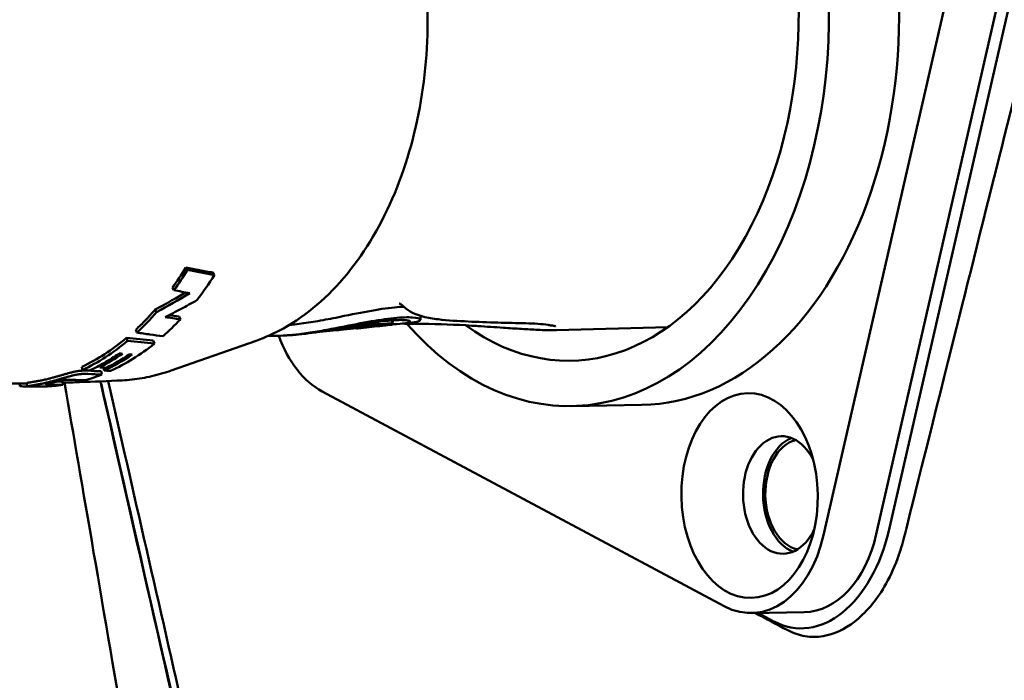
# Model space of a CAD drawing. Header units: millimetres. Extents: x 0 to 4686, y -120 to 1682.
# Tile 68 of 256: x 410 to 439, y 1076 to 1096. Entities that reach past the tile are written whole.
import ezdxf

# ---------------------------------------------------------------- set-up
doc = ezdxf.new("R2010")
doc.units = ezdxf.units.MM
doc.header["$LTSCALE"] = 2
doc.layers.add('Sichtbar (ISO)', color=7, linetype='Continuous', lineweight=50)

msp = doc.modelspace()

# ---------------------------------------------------------------- linework, layer by layer
at = {"layer": 'Sichtbar (ISO)'}
for p, q in [((438.9156, 1103.1423), (433.7517, 1080.5441)), ((440.4831, 1103.1685), (435.3192, 1080.5704)), ((440.7986, 1103.0012), (435.7156, 1080.7606)), ((415.5813, 1088.3595), (415.6298, 1088.2898)), ((414.3752, 1087.9088), (414.4201, 1087.8351)), ((414.5719, 1087.0481), (414.6111, 1086.9663)), ((421.7612, 1087.0702), (421.7526, 1086.9546)), ((419.8634, 1086.7076), (418.5664, 1086.571)), ((419.2789, 1086.6488), (419.275, 1086.6881)), ((419.8645, 1086.6975), (419.862, 1086.7222)), ((420.1534, 1086.7274), (419.9004, 1086.7007)), ((420.8365, 1086.7995), (420.5857, 1086.773)), ((420.9145, 1086.9376), (420.9069, 1086.8349)), ((420.9297, 1086.9388), (420.9204, 1086.8132)), ((421.4694, 1086.8663), (421.2318, 1086.8412)), ((429.1153, 1086.735), (425.8021, 1086.6457)), ((413.0098, 1086.4163), (413.0422, 1086.3289)), ((413.2841, 1086.6589), (413.319, 1086.5736)), ((413.8048, 1086.3337), (413.8369, 1086.2454)), ((416.8629, 1086.3319), (414.3398, 1085.4434)), ((411.6807, 1085.5546), (411.7008, 1085.4592)), ((412.2015, 1085.5928), (412.214, 1085.5388)), ((412.3237, 1085.5312), (412.3421, 1085.4449)), ((412.2544, 1085.4202), (412.2723, 1085.3235)), ((409.8321, 1085.0586), (409.8299, 1084.9794)), ((410.0507, 1084.9716), (410.0469, 1085.0715)), ((410.2613, 1084.9665), (410.2614, 1084.9638)), ((410.431, 1084.9678), (410.431, 1084.9672)), ((411.103, 1085.1144), (411.1102, 1085.0148)), ((430.7946, 1078.4265), (418.8299, 1084.8206)), ((428.3448, 1084.4198), (426.2548, 1084.3848)), ((431.6063, 1078.2225), (433.1738, 1078.2487)), ((432.254, 1077.9817), (431.7976, 1078.2257))]:
    msp.add_line(p, q, dxfattribs=at)
for centre, major_axis, ratio, start_param, end_param in [((426.0573, 1096.1832), (-0.1975, 11.7983), 0.6653497, 2.4737619, 6.8605428), ((428.1473, 1096.2181), (0.1975, -11.7983), 0.6653497, 0, 3.1415927), ((426.0573, 1096.1832), (0.1749, -10.4485), 0.6653497, 5.8185077, 9.7817507), ((409.4937, 1095.907), (-0.0887, 10.8505), 0.6606681, 3.8781991, 3.9566599), ((409.4942, 1095.9063), (0.0895, -10.9495), 0.6606681, 0.7366041, 0.8150749), ((410.3174, 1095.9196), (-0.1997, 10.9516), 0.6661061, 3.8284799, 3.9295489), ((411.3583, 1094.4929), (10.4667, 6.9737), 0.6033438, 4.557655, 4.6490244), ((408.4047, 1161.8003), (19.7995, -73.5366), 0.617286, 5.9936508, 6.0033095), ((409.4938, 1095.9074), (0.0745, -10.9509), 0.6616113, 0.5458951, 0.6438422), ((407.8067, 1165.0698), (18.6825, -77.6219), 0.6114279, 6.0330744, 6.0419743), ((407.5838, 1165.2946), (18.9696, -77.7331), 0.6120622, 6.0347824, 6.0406534), ((410.318, 1095.9202), (-0.2009, 10.9522), 0.6659077, 3.6582713, 3.7431616), ((418.4292, 1100.9175), (0.2266, -14.2934), 0.9770708, 0.0954572, 0.1370197), ((408.9565, 1173.0975), (13.9322, -86.471), 0.6356197, 6.1064767, 6.1205404), ((419.5829, 1088.1161), (0.0586, -3.4995), 0.6653497, 5.1885569, 5.9287853), ((425.7145, 1087.3442), (0.0058, -0.7), 0.7466307, 0.0000559, 0.0000917), ((409.4943, 1095.9059), (0.0621, -10.9491), 0.6627515, 0.3003963, 0.5022729), ((409.1592, 1172.8994), (13.6621, -86.3819), 0.6349519, 6.1078152, 6.1219149), ((409.8178, 1095.9121), (0.1165, -10.9526), 0.6640366, 0.319686, 0.4200241), ((410.1163, 1095.917), (0.1682, -10.9529), 0.6650139, 0.2873687, 0.4103029), ((410.0241, 1095.9157), (0.152, -10.9533), 0.6647437, 0.3129551, 0.4133045), ((412.3058, 1085.5891), (1.4496, -0.098), 0.0389259, 4.6516354, 4.7871818), ((410.3183, 1095.9192), (0.2036, -10.9511), 0.6655669, 0.1716915, 0.2433723), ((408.7136, 1177.537), (8.4984, -91.9923), 0.6322317, 6.191313, 6.1983688), ((408.8391, 1177.3645), (8.3279, -91.9238), 0.6313223, 6.1921802, 6.1992492), ((412.6803, 1086.5598), (6.3978, -0.315), 0.1766165, 4.6682003, 4.698151), ((410.1263, 1095.9168), (0.1686, -10.9526), 0.6653535, 6.2193761, 6.278577), ((409.0801, 1168.3168), (1.6279, -83.345), 0.5941558, 6.2728833, 6.2807768), ((410.3618, 1085.0608), (1.6202, 0.0338), 0.0586767, 4.649131, 4.7539063), ((410.3182, 1095.9201), (0.204, -10.9521), 0.6653976, 0.0091269, 0.0808647), ((408.6834, 1170.7306), (4.1777, -85.6796), 0.6030654, 6.2426063, 6.2493392), ((408.6817, 1170.9123), (4.1679, -85.7617), 0.6043275, 6.2463662, 6.2495237), ((408.3549, 1170.3098), (7.1476, -85.0687), 0.6033726, 6.2039341, 6.2106552), ((412.5293, 1095.9567), (0.181, -10.8108), 0.6653497, 0.0236332, 0.0236346), ((432.518, 1081.7383), (-0.0293, 1.7498), 0.6653497, 5.3466356, 10.3613276), ((433.1152, 1081.7483), (0.0293, -1.7498), 0.6653497, 3.4009611, 6.0238169), ((433.1151, 1081.7485), (-0.0276, 1.6498), 0.6653497, 0.1581012, 2.9839742), ((431.5477, 1081.722), (0.0586, -3.4995), 0.6653497, 5.9287853, 7.4995816), ((433.1968, 1082.1069), (-0.186, -4.3378), 0.6185346, 5.9942326, 7.5650289), ((433.1152, 1081.7483), (0.0586, -3.4995), 0.6653497, 0, 1.2163963)]:
    msp.add_ellipse(centre, major_axis=major_axis, ratio=ratio, start_param=start_param, end_param=end_param, dxfattribs=at)
msp.add_ellipse((431.5477, 1081.722), major_axis=(-0.0511, 3.0495), ratio=0.6653497, dxfattribs=at)
for points, knots in [([(416.5383, 1105.7211), (417.2381, 1105.5007), (417.9076, 1105.1211), (419.1514, 1104.0744), (419.7212, 1103.3956), (420.6944, 1101.8082), (421.0946, 1100.8956), (421.6808, 1098.9366), (421.8663, 1097.8904), (422.0054, 1095.7706), (421.9592, 1094.6974), (421.6391, 1092.6288), (421.3652, 1091.6339), (420.6122, 1089.8211), (420.1331, 1089.0035), (419.0127, 1087.6371), (418.3722, 1087.0859), (417.4125, 1086.5527), (417.1405, 1086.4296), (416.8629, 1086.3319)], [1.7836008, 1.7836008, 1.7836008, 1.7836008, 2.0902984, 2.0902984, 2.4103781, 2.4103781, 2.736362, 2.736362, 3.0628394, 3.0628394, 3.3889908, 3.3889908, 3.7152933, 3.7152933, 4.0417991, 4.0417991, 4.3655709, 4.3655709, 4.4885842, 4.4885842, 4.4885842, 4.4885842]), ([(441.8085, 1103.018), (440.9, 1099.4464), (439.8776, 1095.3848), (438.4803, 1089.8148), (437.9287, 1087.6112), (436.9949, 1083.8778), (436.2435, 1080.8664), (436.1492, 1080.4885)], [0.000012, 0.000012, 0.000012, 0.000012, 1.1380719, 1.1380719, 1.7456816, 1.7456816, 2.6616421, 2.6616421, 2.6616421, 2.6616421]), ([(415.5813, 1088.3595), (415.4465, 1088.3826), (415.3116, 1088.4066), (415.0418, 1088.4561), (414.9068, 1088.4817), (414.7717, 1088.5082)], [0.00000381, 0.00000381, 0.00000381, 0.00000381, 0.06180907, 0.06180907, 0.12360971, 0.12360971, 0.12360971, 0.12360971]), ([(414.7717, 1088.5082), (414.7798, 1088.4968), (414.7879, 1088.4854), (414.8041, 1088.4627), (414.8122, 1088.4514), (414.8203, 1088.44)], [0.0000066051, 0.0000066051, 0.0000066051, 0.0000066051, 0.0050066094, 0.0050066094, 0.0100065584, 0.0100065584, 0.0100065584, 0.0100065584]), ([(414.8203, 1088.44), (414.9554, 1088.4133), (415.0904, 1088.3874), (415.3602, 1088.3374), (415.495, 1088.3132), (415.6298, 1088.2898)], [0.00000103, 0.00000103, 0.00000103, 0.00000103, 0.06187341, 0.06187341, 0.12374583, 0.12374583, 0.12374583, 0.12374583]), ([(414.7647, 1087.7718), (414.6306, 1087.691), (414.4956, 1087.6117), (414.1951, 1087.4397), (414.0292, 1087.3477), (413.8622, 1087.2582)], [0.00995794, 0.00995794, 0.00995794, 0.00995794, 0.05693623, 0.05693623, 0.11386516, 0.11386516, 0.11386516, 0.11386516]), ([(415.0978, 1087.5359), (414.9438, 1087.4487), (414.7886, 1087.3633), (414.4763, 1087.1965), (414.3191, 1087.1151), (414.161, 1087.0357)], [0.00000125, 0.00000125, 0.00000125, 0.00000125, 0.05311516, 0.05311516, 0.10622634, 0.10622634, 0.10622634, 0.10622634]), ([(421.262, 1087.3448), (421.178, 1087.3413), (421.0849, 1087.3346), (420.7519, 1087.3008), (420.4827, 1087.2593), (419.9013, 1087.1533), (419.5774, 1087.0865), (419.2335, 1087.0175)], [0.93514951, 0.93514951, 0.93514951, 0.93514951, 0.97719676, 0.97719676, 1.07327032, 1.07327032, 1.16824026, 1.16824026, 1.16824026, 1.16824026]), ([(421.207, 1087.3904), (421.1692, 1087.4216), (421.1407, 1087.4349), (421.128, 1087.4403), (421.1266, 1087.4408), (421.1266, 1087.4408)], [0.000030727, 0.000030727, 0.000030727, 0.000030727, 0.03757039, 0.03757039, 0.04875358, 0.04875358, 0.04875358, 0.04875358]), ([(424.8909, 1086.8511), (424.3558, 1086.8628), (423.7634, 1086.8746), (422.8769, 1086.9174), (422.5786, 1086.9335), (422.1322, 1086.9874), (421.9821, 1087.0102), (421.7491, 1087.0722), (421.6683, 1087.0981), (421.4983, 1087.1732), (421.4074, 1087.2243), (421.3218, 1087.2953)], [0, 0, 0, 0, 0.32542216, 0.32542216, 0.4888396, 0.4888396, 0.5710983, 0.5710983, 0.61301932, 0.61301932, 0.6562335, 0.6562335, 0.6562335, 0.6562335]), ([(413.2841, 1086.6589), (413.3855, 1086.7535), (413.4837, 1086.85), (413.6724, 1087.0456), (413.7673, 1087.1494), (413.8622, 1087.2582)], [3.16164381, 3.16164381, 3.16164381, 3.16164381, 3.21365705, 3.21365705, 3.26566382, 3.26566382, 3.26566382, 3.26566382]), ([(413.8622, 1087.2582), (413.8689, 1087.2449), (413.8756, 1087.2316), (413.889, 1087.205), (413.8957, 1087.1918), (413.9025, 1087.1785)], [0.000004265, 0.000004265, 0.000004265, 0.000004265, 0.005004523, 0.005004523, 0.01000443, 0.01000443, 0.01000443, 0.01000443]), ([(419.2335, 1087.0175), (419.0312, 1086.9768), (418.8295, 1086.9387), (418.4405, 1086.8727), (418.2533, 1086.8446), (417.9979, 1086.8134), (417.9212, 1086.8051), (417.8473, 1086.7982)], [0.00000286, 0.00000286, 0.00000286, 0.00000286, 0.06191814, 0.06191814, 0.12193158, 0.12193158, 0.14887345, 0.14887345, 0.14887345, 0.14887345]), ([(421.4694, 1086.8664), (421.5247, 1086.8722), (421.5724, 1086.8793), (421.7187, 1086.9098), (421.7653, 1086.9393), (421.7342, 1086.9928), (421.6566, 1087.0159), (421.3871, 1087.0333), (421.2008, 1087.0277), (420.7421, 1086.9813), (420.4757, 1086.9411), (419.9009, 1086.8391), (419.5806, 1086.7751), (419.24, 1086.7087)], [0.71885583, 0.71885583, 0.71885583, 0.71885583, 0.75978424, 0.75978424, 0.86955834, 0.86955834, 0.97961196, 0.97961196, 1.0873433, 1.0873433, 1.19485842, 1.19485842, 1.30075864, 1.30075864, 1.30075864, 1.30075864]), ([(419.24, 1086.7087), (419.0514, 1086.672), (418.8632, 1086.6374), (418.4987, 1086.5767), (418.3222, 1086.5504), (417.8675, 1086.4937), (417.6258, 1086.4766), (417.3628, 1086.4747), (417.2965, 1086.4764), (417.2361, 1086.4801)], [0.000001, 0.000001, 0.000001, 0.000001, 0.05763014, 0.05763014, 0.11370459, 0.11370459, 0.21033281, 0.21033281, 0.24653946, 0.24653946, 0.24653946, 0.24653946]), ([(418.9427, 1086.6301), (419.1384, 1086.6633), (419.3367, 1086.6992), (419.7294, 1086.7695), (419.921, 1086.8035), (420.3583, 1086.8749), (420.591, 1086.9075), (420.9879, 1086.9461), (421.1473, 1086.9518), (421.3738, 1086.9414), (421.4365, 1086.9254), (421.4523, 1086.8875), (421.4058, 1086.8665), (421.2176, 1086.8368), (421.0871, 1086.8276), (420.9213, 1086.8255)], [0.00000162, 0.00000162, 0.00000162, 0.00000162, 0.06029298, 0.06029298, 0.12034196, 0.12034196, 0.20379198, 0.20379198, 0.28708886, 0.28708886, 0.37175566, 0.37175566, 0.45612043, 0.45612043, 0.53235339, 0.53235339, 0.53235339, 0.53235339]), ([(419.418, 1086.6624), (419.546, 1086.6798), (419.6718, 1086.6972), (419.9105, 1086.7287), (420.0225, 1086.7427), (420.2239, 1086.7653), (420.3126, 1086.7738), (420.4237, 1086.7822), (420.4569, 1086.7843), (420.5008, 1086.7865), (420.5145, 1086.7871), (420.5333, 1086.7877), (420.5391, 1086.7878), (420.5462, 1086.788), (420.5476, 1086.788), (420.5502, 1086.7881), (420.5532, 1086.7882), (420.5566, 1086.7882), (420.5572, 1086.7882), (420.5588, 1086.7882), (420.5592, 1086.7882), (420.5599, 1086.7883), (420.5601, 1086.7883), (420.5605, 1086.7883), (420.5606, 1086.7883), (420.5608, 1086.7883), (420.5609, 1086.7883), (420.5611, 1086.7883), (420.5611, 1086.7883), (420.5612, 1086.7883)], [0.000001, 0.000001, 0.000001, 0.000001, 0.03894735, 0.03894735, 0.07779256, 0.07779256, 0.11634059, 0.11634059, 0.13554998, 0.13554998, 0.1451355, 0.1451355, 0.15009408, 0.15009408, 0.15133003, 0.15133003, 0.15233203, 0.15233203, 0.15312098, 0.15312098, 0.15359895, 0.15359895, 0.15389342, 0.15389342, 0.15405046, 0.15405046, 0.15416118, 0.15416118, 0.15427774, 0.15427774, 0.15427774, 0.15427774]), ([(420.9033, 1086.8364), (420.8661, 1086.8406), (420.8022, 1086.8419), (420.6262, 1086.8345), (420.515, 1086.8258), (420.255, 1086.7981), (420.1077, 1086.7791), (419.7898, 1086.734), (419.6208, 1086.7081), (419.4484, 1086.6818)], [0.000001, 0.000001, 0.000001, 0.000001, 0.05230894, 0.05230894, 0.10463834, 0.10463834, 0.15706057, 0.15706057, 0.20962428, 0.20962428, 0.20962428, 0.20962428]), ([(419.9858, 1086.7102), (419.9809, 1086.7097), (419.976, 1086.7091), (419.9713, 1086.7086), (419.9644, 1086.7078), (419.958, 1086.7071), (419.9515, 1086.7063), (419.9489, 1086.706), (419.9463, 1086.7058), (419.9437, 1086.7055), (419.9394, 1086.705), (419.9351, 1086.7045), (419.931, 1086.7041), (419.9275, 1086.7037), (419.924, 1086.7033), (419.9207, 1086.7029), (419.9162, 1086.7024), (419.9119, 1086.702), (419.9078, 1086.7015), (419.9033, 1086.701), (419.8991, 1086.7006), (419.8952, 1086.7002), (419.893, 1086.7), (419.8909, 1086.6997), (419.8889, 1086.6995), (419.8842, 1086.6991), (419.8802, 1086.6987), (419.8768, 1086.6984), (419.872, 1086.6979), (419.8685, 1086.6976), (419.8665, 1086.6975), (419.8652, 1086.6974), (419.8645, 1086.6974), (419.8645, 1086.6975)], [0.00000003, 0.00000003, 0.00000003, 0.00000003, 0.01857076, 0.01857076, 0.01857076, 0.04545455, 0.04545455, 0.04545455, 0.05640649, 0.05640649, 0.05640649, 0.07494199, 0.07494199, 0.07494199, 0.09090909, 0.09090909, 0.09090909, 0.11240862, 0.11240862, 0.11240862, 0.13636364, 0.13636364, 0.13636364, 0.14996136, 0.14996136, 0.14996136, 0.18181818, 0.18181818, 0.18181818, 0.22727273, 0.22727273, 0.22727273, 0.25831356, 0.25831356, 0.25831356, 0.25831356]), ([(420.4797, 1086.7658), (420.4986, 1086.7667), (420.516, 1086.7676), (420.5698, 1086.7711), (420.5975, 1086.774), (420.6144, 1086.7768)], [-0.042289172, -0.042289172, -0.042289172, -0.042289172, -0.030017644, -0.030017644, -0.000001, -0.000001, -0.000001, -0.000001]), ([(420.9182, 1086.8124), (420.9199, 1086.8128), (420.9206, 1086.8132), (420.9199, 1086.8136), (420.9184, 1086.8137), (420.911, 1086.8135), (420.9024, 1086.8129), (420.879, 1086.8107), (420.8643, 1086.8092), (420.8306, 1086.8054), (420.8118, 1086.8031), (420.7726, 1086.7982), (420.7524, 1086.7956), (420.7135, 1086.7905), (420.6949, 1086.788), (420.6619, 1086.7835), (420.6478, 1086.7816), (420.6312, 1086.7793), (420.6264, 1086.7786), (420.6189, 1086.7775), (420.6161, 1086.7771), (420.6144, 1086.7768)], [0.000001, 0.000001, 0.000001, 0.000001, 0.003182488, 0.003182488, 0.00637883, 0.00637883, 0.012361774, 0.012361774, 0.018312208, 0.018312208, 0.024276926, 0.024276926, 0.030284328, 0.030284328, 0.036344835, 0.036344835, 0.042403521, 0.042403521, 0.045534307, 0.045534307, 0.048650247, 0.048650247, 0.048650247, 0.048650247]), ([(420.7859, 1086.8092), (420.8055, 1086.8121), (420.824, 1086.8152), (420.8573, 1086.8212), (420.8716, 1086.8241), (420.8952, 1086.8296), (420.9016, 1086.8317), (420.9086, 1086.835), (420.9069, 1086.836), (420.9033, 1086.8364)], [0.000000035, 0.000000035, 0.000000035, 0.000000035, 0.00606282, 0.00606282, 0.012225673, 0.012225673, 0.019248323, 0.019248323, 0.028833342, 0.028833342, 0.028833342, 0.028833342]), ([(420.8365, 1086.7995), (420.8462, 1086.8005), (420.8552, 1086.8016), (420.8636, 1086.8027), (420.8868, 1086.8057), (420.9051, 1086.809), (420.9182, 1086.8124)], [0.82991419, 0.82991419, 0.82991419, 0.82991419, 0.87502564, 0.87502564, 0.87502564, 1, 1, 1, 1]), ([(425.7204, 1086.6443), (425.5845, 1086.6431), (425.4231, 1086.6475), (425.0971, 1086.6622), (424.9321, 1086.6718), (424.5864, 1086.6934), (424.4026, 1086.7057), (423.9686, 1086.7345), (423.7181, 1086.751), (423.411, 1086.7709), (423.3491, 1086.7749), (423.2875, 1086.7789)], [0, 0, 0, 0, 0.05668117, 0.05668117, 0.10676926, 0.10676926, 0.16132784, 0.16132784, 0.23802809, 0.23802809, 0.25748667, 0.25748667, 0.25748667, 0.25748667]), ([(425.7775, 1086.7603), (425.7775, 1086.7603), (425.7775, 1086.7604), (425.7769, 1086.7605), (425.7684, 1086.7628), (425.7323, 1086.7709), (425.6957, 1086.778), (425.6227, 1086.7905), (425.5886, 1086.7958), (425.5523, 1086.8013)], [0.067262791, 0.067262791, 0.067262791, 0.067262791, 0.068044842, 0.068044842, 0.089476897, 0.089476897, 0.128118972, 0.128118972, 0.156153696, 0.156153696, 0.156153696, 0.156153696]), ([(411.6807, 1085.5546), (411.9179, 1085.668), (412.1464, 1085.7964), (412.5733, 1086.0731), (412.7922, 1086.2349), (413.0098, 1086.4163)], [3.10832121, 3.10832121, 3.10832121, 3.10832121, 3.2136575, 3.2136575, 3.31899378, 3.31899378, 3.31899378, 3.31899378]), ([(414.0955, 1086.4637), (413.9662, 1086.4805), (413.8368, 1086.498), (413.578, 1086.5347), (413.4486, 1086.5538), (413.319, 1086.5736)], [0.00000196, 0.00000196, 0.00000196, 0.00000196, 0.06198638, 0.06198638, 0.12397, 0.12397, 0.12397, 0.12397]), ([(418.0001, 1086.5061), (417.9778, 1086.5044), (417.9556, 1086.5027), (417.911, 1086.4994), (417.8887, 1086.4977), (417.8442, 1086.4946), (417.8219, 1086.4931), (417.7773, 1086.4901), (417.7549, 1086.4887), (417.7103, 1086.4859), (417.688, 1086.4845), (417.6657, 1086.4832)], [4.665745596, 4.665745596, 4.665745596, 4.665745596, 4.668428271, 4.668428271, 4.671110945, 4.671110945, 4.67379362, 4.67379362, 4.676476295, 4.676476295, 4.67915897, 4.67915897, 4.67915897, 4.67915897]), ([(418, 1086.5061), (418.0775, 1086.5122), (418.1529, 1086.5196), (418.5129, 1086.559), (418.7761, 1086.6019), (418.9427, 1086.6301)], [0.28165904, 0.28165904, 0.28165904, 0.28165904, 0.34230315, 0.34230315, 0.59151843, 0.59151843, 0.59151843, 0.59151843]), ([(419.4484, 1086.6818), (419.4398, 1086.6805), (419.4287, 1086.6788), (419.4047, 1086.6748), (419.3941, 1086.6731), (419.3645, 1086.6679), (419.3467, 1086.6647), (419.3165, 1086.6588), (419.3042, 1086.6562), (419.2865, 1086.652), (419.2811, 1086.6504), (419.2778, 1086.6484), (419.28, 1086.6479), (419.2917, 1086.6481), (419.3011, 1086.6488), (419.3262, 1086.6511), (419.3417, 1086.6528), (419.3683, 1086.6559), (419.3778, 1086.6571), (419.3976, 1086.6596), (419.4077, 1086.661), (419.418, 1086.6624)], [0.000001, 0.000001, 0.000001, 0.000001, 0.002625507, 0.002625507, 0.004782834, 0.004782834, 0.008821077, 0.008821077, 0.012746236, 0.012746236, 0.016595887, 0.016595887, 0.020440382, 0.020440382, 0.024298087, 0.024298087, 0.028197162, 0.028197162, 0.030223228, 0.030223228, 0.032247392, 0.032247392, 0.032247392, 0.032247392]), ([(412.5336, 1085.4344), (412.7592, 1085.5372), (412.9813, 1085.6565), (413.4165, 1085.9273), (413.6294, 1086.0787), (413.8369, 1086.2454)], [0.000001, 0.000001, 0.000001, 0.000001, 0.10671312, 0.10671312, 0.21342521, 0.21342521, 0.21342521, 0.21342521]), ([(411.9071, 1085.4451), (412.0574, 1085.5151), (412.2061, 1085.5926), (412.4999, 1085.7619), (412.6449, 1085.8537), (412.7878, 1085.9526)], [0.000001, 0.000001, 0.000001, 0.000001, 0.0712682, 0.0712682, 0.14253355, 0.14253355, 0.14253355, 0.14253355]), ([(412.8899, 1085.9431), (412.8729, 1085.9447), (412.8559, 1085.9462), (412.8218, 1085.9494), (412.8048, 1085.951), (412.7878, 1085.9526)], [-0.015941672, -0.015941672, -0.015941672, -0.015941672, -0.007972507, -0.007972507, -0.000003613, -0.000003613, -0.000003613, -0.000003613]), ([(413.176, 1085.9177), (413.1613, 1085.919), (413.1466, 1085.9202), (413.1171, 1085.9227), (413.1024, 1085.924), (413.0877, 1085.9253)], [-0.013795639, -0.013795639, -0.013795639, -0.013795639, -0.006899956, -0.006899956, -0.000003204, -0.000003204, -0.000003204, -0.000003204]), ([(411.8404, 1085.4397), (411.8278, 1085.4404), (411.8153, 1085.4409), (411.8028, 1085.4412), (411.7945, 1085.4415), (411.7862, 1085.4417), (411.778, 1085.4418), (411.773, 1085.4418), (411.7679, 1085.4419), (411.7629, 1085.4419), (411.7474, 1085.4419), (411.732, 1085.4417), (411.7165, 1085.4412), (411.7022, 1085.4408), (411.6878, 1085.4401), (411.6735, 1085.4392), (411.6674, 1085.4388), (411.6613, 1085.4383), (411.6552, 1085.4378), (411.6443, 1085.437), (411.6336, 1085.436), (411.6229, 1085.4349), (411.6135, 1085.4339), (411.6042, 1085.4329), (411.5949, 1085.4317), (411.5862, 1085.4306), (411.5775, 1085.4295), (411.5688, 1085.4282), (411.5577, 1085.4266), (411.5465, 1085.4249), (411.5354, 1085.4231), (411.5276, 1085.4218), (411.5199, 1085.4205), (411.5122, 1085.4191), (411.5002, 1085.4169), (411.4881, 1085.4146), (411.4758, 1085.4121), (411.4693, 1085.4108), (411.4628, 1085.4094), (411.4562, 1085.408), (411.4423, 1085.405), (411.4282, 1085.4019), (411.4137, 1085.3985), (411.4099, 1085.3976), (411.4061, 1085.3967), (411.4023, 1085.3958), (411.3845, 1085.3915), (411.3663, 1085.387), (411.3475, 1085.3821), (411.3327, 1085.3783), (411.3177, 1085.3743), (411.3024, 1085.3701), (411.294, 1085.3678), (411.2856, 1085.3655), (411.2772, 1085.3632), (411.2701, 1085.3612), (411.2629, 1085.3592), (411.2557, 1085.3572), (411.2386, 1085.3524), (411.2212, 1085.3474), (411.2034, 1085.3423), (411.1908, 1085.3387), (411.178, 1085.3349), (411.165, 1085.3312), (411.1521, 1085.3274), (411.139, 1085.3236), (411.1258, 1085.3197), (411.108, 1085.3145), (411.0899, 1085.3092), (411.0715, 1085.3038), (411.0623, 1085.3012), (411.053, 1085.2985), (411.0436, 1085.2957), (411.0368, 1085.2937), (411.0299, 1085.2917), (411.0229, 1085.2897), (411.0067, 1085.285), (410.9902, 1085.2803), (410.9734, 1085.2755), (410.9677, 1085.2738), (410.962, 1085.2722), (410.9562, 1085.2706), (410.9453, 1085.2674), (410.9342, 1085.2643), (410.923, 1085.2612), (410.9062, 1085.2565), (410.8891, 1085.2517), (410.8715, 1085.2469), (410.8685, 1085.2461), (410.8655, 1085.2452), (410.8624, 1085.2444), (410.8481, 1085.2405), (410.8336, 1085.2366), (410.8188, 1085.2326), (410.8, 1085.2276), (410.7808, 1085.2225), (410.7611, 1085.2175), (410.7439, 1085.213), (410.7264, 1085.2086), (410.7086, 1085.2042), (410.6897, 1085.1995), (410.6705, 1085.1948), (410.6508, 1085.1901)], [0, 0, 0, 0, 0.0375955, 0.0375955, 0.0375955, 0.0625, 0.0625, 0.0625, 0.0778182, 0.0778182, 0.0778182, 0.125, 0.125, 0.125, 0.1688016, 0.1688016, 0.1688016, 0.1875, 0.1875, 0.1875, 0.2208228, 0.2208228, 0.2208228, 0.25, 0.25, 0.25, 0.2773101, 0.2773101, 0.2773101, 0.3125, 0.3125, 0.3125, 0.3368779, 0.3368779, 0.3368779, 0.375, 0.375, 0.375, 0.3950844, 0.3950844, 0.3950844, 0.4375, 0.4375, 0.4375, 0.4485332, 0.4485332, 0.4485332, 0.5, 0.5, 0.5, 0.5404689, 0.5404689, 0.5404689, 0.5625, 0.5625, 0.5625, 0.58098, 0.58098, 0.58098, 0.625, 0.625, 0.625, 0.6563754, 0.6563754, 0.6563754, 0.6875, 0.6875, 0.6875, 0.7292223, 0.7292223, 0.7292223, 0.75, 0.75, 0.75, 0.7651788, 0.7651788, 0.7651788, 0.8005315, 0.8005315, 0.8005315, 0.8125, 0.8125, 0.8125, 0.8351578, 0.8351578, 0.8351578, 0.8691339, 0.8691339, 0.8691339, 0.875, 0.875, 0.875, 0.9025517, 0.9025517, 0.9025517, 0.9375, 0.9375, 0.9375, 0.9679058, 0.9679058, 0.9679058, 1, 1, 1, 1]), ([(410.6615, 1085.0913), (410.6813, 1085.096), (410.7007, 1085.1008), (410.7198, 1085.1055), (410.7377, 1085.11), (410.7554, 1085.1145), (410.7726, 1085.1189), (410.7925, 1085.124), (410.812, 1085.1291), (410.831, 1085.1342), (410.8459, 1085.1382), (410.8606, 1085.1422), (410.8751, 1085.1461), (410.8781, 1085.147), (410.8812, 1085.1478), (410.8842, 1085.1486), (410.9019, 1085.1535), (410.9192, 1085.1583), (410.9361, 1085.1631), (410.9476, 1085.1663), (410.9589, 1085.1695), (410.9701, 1085.1727), (410.9758, 1085.1743), (410.9814, 1085.1759), (410.987, 1085.1775), (411.0039, 1085.1823), (411.0205, 1085.1871), (411.0369, 1085.1919), (411.0443, 1085.194), (411.0516, 1085.1961), (411.0589, 1085.1983), (411.068, 1085.2009), (411.077, 1085.2035), (411.0859, 1085.2061), (411.102, 1085.2109), (411.118, 1085.2155), (411.1337, 1085.2201), (411.1367, 1085.221), (411.1397, 1085.2219), (411.1427, 1085.2228), (411.1553, 1085.2265), (411.1678, 1085.2301), (411.1801, 1085.2337), (411.1943, 1085.2378), (411.2083, 1085.2419), (411.2221, 1085.2459), (411.2388, 1085.2507), (411.2553, 1085.2554), (411.2715, 1085.26), (411.2804, 1085.2625), (411.2892, 1085.2649), (411.2979, 1085.2673), (411.3048, 1085.2692), (411.3117, 1085.2711), (411.3185, 1085.273), (411.3361, 1085.2778), (411.3535, 1085.2824), (411.3705, 1085.2868), (411.387, 1085.2911), (411.4033, 1085.2951), (411.4191, 1085.2989), (411.426, 1085.3005), (411.4328, 1085.3021), (411.4395, 1085.3037), (411.451, 1085.3063), (411.4623, 1085.3089), (411.4733, 1085.3112), (411.4836, 1085.3134), (411.4937, 1085.3155), (411.5037, 1085.3175), (411.5124, 1085.3192), (411.5211, 1085.3209), (411.5296, 1085.3224), (411.5412, 1085.3245), (411.5526, 1085.3265), (411.5639, 1085.3282), (411.5715, 1085.3294), (411.579, 1085.3306), (411.5865, 1085.3316), (411.5984, 1085.3334), (411.6103, 1085.3349), (411.6222, 1085.3363), (411.6284, 1085.337), (411.6345, 1085.3377), (411.6407, 1085.3384), (411.6539, 1085.3397), (411.6671, 1085.3409), (411.6804, 1085.3419), (411.684, 1085.3422), (411.6877, 1085.3424), (411.6914, 1085.3427), (411.7073, 1085.3437), (411.7234, 1085.3444), (411.7394, 1085.3449), (411.7532, 1085.3453), (411.7671, 1085.3454), (411.7809, 1085.3454), (411.7868, 1085.3454), (411.7927, 1085.3453), (411.7987, 1085.3453), (411.806, 1085.3451), (411.8134, 1085.345), (411.8208, 1085.3448), (411.8333, 1085.3444), (411.8459, 1085.3439), (411.8585, 1085.3432)], [0, 0, 0, 0, 0.0321543, 0.0321543, 0.0321543, 0.0625, 0.0625, 0.0625, 0.0974823, 0.0974823, 0.0974823, 0.125, 0.125, 0.125, 0.1308104, 0.1308104, 0.1308104, 0.1646402, 0.1646402, 0.1646402, 0.1875, 0.1875, 0.1875, 0.1990559, 0.1990559, 0.1990559, 0.2341247, 0.2341247, 0.2341247, 0.25, 0.25, 0.25, 0.2697136, 0.2697136, 0.2697136, 0.3055872, 0.3055872, 0.3055872, 0.3125, 0.3125, 0.3125, 0.3415547, 0.3415547, 0.3415547, 0.375, 0.375, 0.375, 0.4154893, 0.4154893, 0.4154893, 0.4375, 0.4375, 0.4375, 0.4550129, 0.4550129, 0.4550129, 0.5, 0.5, 0.5, 0.543666, 0.543666, 0.543666, 0.5625, 0.5625, 0.5625, 0.5949144, 0.5949144, 0.5949144, 0.625, 0.625, 0.625, 0.6515594, 0.6515594, 0.6515594, 0.6875, 0.6875, 0.6875, 0.7115294, 0.7115294, 0.7115294, 0.75, 0.75, 0.75, 0.7699541, 0.7699541, 0.7699541, 0.8125, 0.8125, 0.8125, 0.8242378, 0.8242378, 0.8242378, 0.875, 0.875, 0.875, 0.9188597, 0.9188597, 0.9188597, 0.9375, 0.9375, 0.9375, 0.9607315, 0.9607315, 0.9607315, 1, 1, 1, 1]), ([(411.9071, 1085.4451), (411.8841, 1085.4466), (411.8612, 1085.4481), (411.8383, 1085.4497), (411.8154, 1085.4512), (411.7925, 1085.4528), (411.7696, 1085.4544), (411.7467, 1085.456), (411.7238, 1085.4576), (411.7008, 1085.4592)], [0, 0, 0, 0, 0.33333333, 0.33333333, 0.33333333, 0.66666667, 0.66666667, 0.66666667, 0.99999728, 0.99999728, 0.99999728, 0.99999728]), ([(414.3398, 1085.4434), (414.2447, 1085.4099), (414.149, 1085.3792), (413.9566, 1085.3233), (413.8598, 1085.2981), (413.6656, 1085.2534), (413.5681, 1085.2339), (413.3724, 1085.2006), (413.2742, 1085.1868), (413.0775, 1085.1649), (412.9789, 1085.1569), (412.8802, 1085.1517)], [4.4885842, 4.4885842, 4.4885842, 4.4885842, 4.52751821, 4.52751821, 4.56645222, 4.56645222, 4.60538623, 4.60538623, 4.64432025, 4.64432025, 4.68325426, 4.68325426, 4.68325426, 4.68325426]), ([(407.5284, 1085.0761), (407.6142, 1085.074), (407.7, 1085.0721), (408.2099, 1085.0618), (408.6345, 1085.057), (409.3885, 1085.0553), (409.7179, 1085.0569), (410.0473, 1085.0608)], [1.549191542, 1.549191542, 1.549191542, 1.549191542, 1.551633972, 1.551633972, 1.563707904, 1.563707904, 1.573069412, 1.573069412, 1.573069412, 1.573069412]), ([(410.6508, 1085.1901), (410.6254, 1085.184), (410.6007, 1085.1783), (410.5769, 1085.173), (410.5561, 1085.1683), (410.5358, 1085.1638), (410.5162, 1085.1596), (410.5136, 1085.1591), (410.5109, 1085.1585), (410.5083, 1085.1579), (410.4862, 1085.1532), (410.4649, 1085.1488), (410.4444, 1085.1447), (410.4288, 1085.1415), (410.4136, 1085.1385), (410.3988, 1085.1357), (410.394, 1085.1347), (410.3891, 1085.1338), (410.3843, 1085.1329), (410.3645, 1085.1291), (410.3456, 1085.1256), (410.3274, 1085.1223), (410.3172, 1085.1204), (410.3073, 1085.1186), (410.2976, 1085.1169), (410.2892, 1085.1154), (410.281, 1085.114), (410.273, 1085.1126), (410.2547, 1085.1094), (410.2374, 1085.1065), (410.2211, 1085.1037), (410.2181, 1085.1032), (410.2151, 1085.1027), (410.2121, 1085.1022), (410.1981, 1085.0999), (410.1848, 1085.0977), (410.1724, 1085.0957), (410.1619, 1085.094), (410.152, 1085.0924), (410.1427, 1085.0909), (410.1379, 1085.0901), (410.1332, 1085.0894), (410.1287, 1085.0886), (410.1145, 1085.0863), (410.1022, 1085.0843), (410.0917, 1085.0825), (410.0803, 1085.0805), (410.0711, 1085.0788), (410.0642, 1085.0774), (410.0627, 1085.0771), (410.0613, 1085.0768), (410.06, 1085.0765), (410.0547, 1085.0752), (410.051, 1085.0742), (410.0489, 1085.0732), (410.0482, 1085.0729), (410.0476, 1085.0725), (410.0473, 1085.0722), (410.047, 1085.072), (410.0469, 1085.0717), (410.0469, 1085.0715)], [0, 0, 0, 0, 0.04441827, 0.04441827, 0.04441827, 0.08333333, 0.08333333, 0.08333333, 0.08860025, 0.08860025, 0.08860025, 0.13286834, 0.13286834, 0.13286834, 0.16666667, 0.16666667, 0.16666667, 0.17783658, 0.17783658, 0.17783658, 0.22410905, 0.22410905, 0.22410905, 0.25, 0.25, 0.25, 0.27251164, 0.27251164, 0.27251164, 0.3238367, 0.3238367, 0.3238367, 0.33333333, 0.33333333, 0.33333333, 0.37844332, 0.37844332, 0.37844332, 0.41666667, 0.41666667, 0.41666667, 0.43667328, 0.43667328, 0.43667328, 0.5, 0.5, 0.5, 0.56863134, 0.56863134, 0.56863134, 0.58333333, 0.58333333, 0.58333333, 0.64417087, 0.64417087, 0.64417087, 0.66666667, 0.66666667, 0.66666667, 0.68359904, 0.68359904, 0.68359904, 0.68359904]), ([(410.1978, 1084.9663), (410.1785, 1084.9663), (410.1616, 1084.9663), (410.1464, 1084.9664), (410.1406, 1084.9664), (410.135, 1084.9665), (410.1297, 1084.9665), (410.1198, 1084.9666), (410.1108, 1084.9667), (410.1028, 1084.9669), (410.0955, 1084.9671), (410.089, 1084.9673), (410.0832, 1084.9675), (410.0784, 1084.9677), (410.0741, 1084.9679), (410.0703, 1084.9681), (410.0647, 1084.9685), (410.0602, 1084.9689), (410.057, 1084.9694), (410.0552, 1084.9696), (410.0538, 1084.9699), (410.0528, 1084.9702), (410.0507, 1084.9708), (410.0502, 1084.9715), (410.0511, 1084.9723), (410.0515, 1084.9727), (410.0521, 1084.973), (410.0529, 1084.9734), (410.0551, 1084.9743), (410.0589, 1084.9754), (410.0644, 1084.9766), (410.0657, 1084.9769), (410.0671, 1084.9772), (410.0686, 1084.9776), (410.0757, 1084.9791), (410.0851, 1084.9808), (410.0967, 1084.9827), (410.1073, 1084.9846), (410.1198, 1084.9866), (410.1341, 1084.9889), (410.1387, 1084.9897), (410.1435, 1084.9904), (410.1484, 1084.9912), (410.1578, 1084.9928), (410.1677, 1084.9944), (410.1783, 1084.9961), (410.1909, 1084.9981), (410.2044, 1085.0003), (410.2186, 1085.0027), (410.2215, 1085.0032), (410.2245, 1085.0037), (410.2275, 1085.0042), (410.2441, 1085.0069), (410.2615, 1085.0099), (410.28, 1085.0131), (410.2881, 1085.0145), (410.2964, 1085.016), (410.305, 1085.0175), (410.3147, 1085.0192), (410.3247, 1085.021), (410.335, 1085.0229), (410.3533, 1085.0262), (410.3725, 1085.0298), (410.3925, 1085.0336), (410.3973, 1085.0345), (410.4022, 1085.0355), (410.4071, 1085.0364), (410.422, 1085.0393), (410.4374, 1085.0423), (410.4532, 1085.0455), (410.4739, 1085.0497), (410.4953, 1085.0541), (410.5176, 1085.0589), (410.5203, 1085.0594), (410.5229, 1085.06), (410.5256, 1085.0606), (410.5454, 1085.0648), (410.5658, 1085.0693), (410.5869, 1085.074), (410.6109, 1085.0794), (410.6358, 1085.0852), (410.6615, 1085.0913)], [0, 0, 0, 0, 0.0602433, 0.0602433, 0.0602433, 0.0833333, 0.0833333, 0.0833333, 0.126899, 0.126899, 0.126899, 0.1666667, 0.1666667, 0.1666667, 0.2000389, 0.2000389, 0.2000389, 0.25, 0.25, 0.25, 0.2776754, 0.2776754, 0.2776754, 0.3333333, 0.3333333, 0.3333333, 0.3560464, 0.3560464, 0.3560464, 0.4166667, 0.4166667, 0.4166667, 0.4312601, 0.4312601, 0.4312601, 0.5, 0.5, 0.5, 0.5631407, 0.5631407, 0.5631407, 0.5833333, 0.5833333, 0.5833333, 0.621429, 0.621429, 0.621429, 0.6666667, 0.6666667, 0.6666667, 0.6760657, 0.6760657, 0.6760657, 0.727423, 0.727423, 0.727423, 0.75, 0.75, 0.75, 0.7758587, 0.7758587, 0.7758587, 0.8221612, 0.8221612, 0.8221612, 0.8333333, 0.8333333, 0.8333333, 0.8671536, 0.8671536, 0.8671536, 0.9114338, 0.9114338, 0.9114338, 0.9166667, 0.9166667, 0.9166667, 0.9556109, 0.9556109, 0.9556109, 1, 1, 1, 1]), ([(410.8144, 1085.0863), (410.7991, 1085.0827), (410.7844, 1085.0793), (410.7703, 1085.0761), (410.7668, 1085.0753), (410.7633, 1085.0745), (410.7598, 1085.0737), (410.7502, 1085.0715), (410.741, 1085.0694), (410.7321, 1085.0674), (410.725, 1085.0658), (410.7182, 1085.0643), (410.7116, 1085.0627), (410.7073, 1085.0618), (410.703, 1085.0608), (410.6989, 1085.0598), (410.6889, 1085.0575), (410.6794, 1085.0553), (410.6708, 1085.0533), (410.6613, 1085.051), (410.6528, 1085.0489), (410.6453, 1085.0469), (410.6432, 1085.0464), (410.6412, 1085.0459), (410.6393, 1085.0454), (410.6339, 1085.0439), (410.6292, 1085.0425), (410.6251, 1085.0413), (410.6224, 1085.0404), (410.62, 1085.0396), (410.6179, 1085.0389), (410.6151, 1085.0379), (410.6127, 1085.0369), (410.6109, 1085.036), (410.6092, 1085.0352), (410.6079, 1085.0344), (410.6071, 1085.0336), (410.6062, 1085.0329), (410.6059, 1085.0322), (410.6059, 1085.0315), (410.606, 1085.0308), (410.6065, 1085.0302), (410.6076, 1085.0295), (410.6085, 1085.029), (410.6097, 1085.0285), (410.6113, 1085.028), (410.6133, 1085.0274), (410.6158, 1085.0268), (410.6189, 1085.0263), (410.6207, 1085.026), (410.6227, 1085.0257), (410.6249, 1085.0254), (410.6294, 1085.0248), (410.6348, 1085.0243), (410.6409, 1085.0238), (410.6486, 1085.0232), (410.6576, 1085.0226), (410.6675, 1085.0221), (410.6694, 1085.022), (410.6714, 1085.0219), (410.6733, 1085.0219), (410.6801, 1085.0216), (410.6872, 1085.0213), (410.6947, 1085.021), (410.7009, 1085.0208), (410.7074, 1085.0206), (410.7141, 1085.0204), (410.7179, 1085.0203), (410.7218, 1085.0202), (410.7258, 1085.0201), (410.7371, 1085.0198), (410.749, 1085.0196), (410.7615, 1085.0193)], [0, 0, 0, 0, 0.0665163, 0.0665163, 0.0665163, 0.0833333, 0.0833333, 0.0833333, 0.129798, 0.129798, 0.129798, 0.1666667, 0.1666667, 0.1666667, 0.1909117, 0.1909117, 0.1909117, 0.25, 0.25, 0.25, 0.3152949, 0.3152949, 0.3152949, 0.3333333, 0.3333333, 0.3333333, 0.3838974, 0.3838974, 0.3838974, 0.4166667, 0.4166667, 0.4166667, 0.4595943, 0.4595943, 0.4595943, 0.5, 0.5, 0.5, 0.5403334, 0.5403334, 0.5403334, 0.5833333, 0.5833333, 0.5833333, 0.6202824, 0.6202824, 0.6202824, 0.6666667, 0.6666667, 0.6666667, 0.6937678, 0.6937678, 0.6937678, 0.75, 0.75, 0.75, 0.8200514, 0.8200514, 0.8200514, 0.8333333, 0.8333333, 0.8333333, 0.8788763, 0.8788763, 0.8788763, 0.9166667, 0.9166667, 0.9166667, 0.9383733, 0.9383733, 0.9383733, 1, 1, 1, 1]), ([(411.4165, 1085.1667), (411.4074, 1085.1671), (411.3984, 1085.1675), (411.3894, 1085.1679), (411.3804, 1085.1682), (411.3714, 1085.1686), (411.3625, 1085.1688), (411.3535, 1085.1691), (411.3446, 1085.1694), (411.3356, 1085.1695), (411.3267, 1085.1697), (411.3177, 1085.1698), (411.3087, 1085.1699), (411.2997, 1085.1699), (411.2906, 1085.1699), (411.2815, 1085.1698), (411.2723, 1085.1697), (411.2631, 1085.1694), (411.2536, 1085.1691), (411.2441, 1085.1688), (411.2344, 1085.1683), (411.2241, 1085.1676), (411.2139, 1085.167), (411.2032, 1085.1661), (411.1924, 1085.165), (411.1817, 1085.164), (411.1708, 1085.1628), (411.1597, 1085.1613), (411.1485, 1085.1598), (411.1371, 1085.1581), (411.1262, 1085.1564), (411.1154, 1085.1546), (411.1051, 1085.1528), (411.0957, 1085.151), (411.0862, 1085.1492), (411.0775, 1085.1475), (411.0692, 1085.1458), (411.0608, 1085.1441), (411.0528, 1085.1424), (411.0452, 1085.1407), (411.0375, 1085.139), (411.0303, 1085.1374), (411.0233, 1085.1358), (411.0162, 1085.1342), (411.0095, 1085.1327), (411.0029, 1085.1312), (410.9963, 1085.1296), (410.9899, 1085.1281), (410.9836, 1085.1266), (410.9774, 1085.1252), (410.9712, 1085.1237), (410.9652, 1085.1223), (410.9592, 1085.1208), (410.9533, 1085.1194), (410.9474, 1085.118), (410.9416, 1085.1166), (410.9358, 1085.1152), (410.9301, 1085.1139), (410.9244, 1085.1125), (410.9187, 1085.1111), (410.9131, 1085.1098), (410.9074, 1085.1084), (410.9018, 1085.107), (410.8963, 1085.1057), (410.8907, 1085.1044), (410.8852, 1085.103), (410.8797, 1085.1017), (410.8742, 1085.1004), (410.8687, 1085.0991), (410.8632, 1085.0978), (410.8578, 1085.0965), (410.8523, 1085.0952), (410.8469, 1085.0939), (410.8415, 1085.0926), (410.836, 1085.0913), (410.8306, 1085.0901), (410.8252, 1085.0888), (410.8198, 1085.0875), (410.8144, 1085.0863)], [0, 0, 0, 0, 0.0384584, 0.0384584, 0.0384584, 0.0769201, 0.0769201, 0.0769201, 0.1153817, 0.1153817, 0.1153817, 0.1538434, 0.1538434, 0.1538434, 0.1923051, 0.1923051, 0.1923051, 0.2307667, 0.2307667, 0.2307667, 0.2692284, 0.2692284, 0.2692284, 0.3076901, 0.3076901, 0.3076901, 0.3461517, 0.3461517, 0.3461517, 0.3846134, 0.3846134, 0.3846134, 0.423075, 0.423075, 0.423075, 0.4615367, 0.4615367, 0.4615367, 0.4999984, 0.4999984, 0.4999984, 0.53846, 0.53846, 0.53846, 0.5769217, 0.5769217, 0.5769217, 0.6153834, 0.6153834, 0.6153834, 0.653845, 0.653845, 0.653845, 0.6923067, 0.6923067, 0.6923067, 0.7307684, 0.7307684, 0.7307684, 0.76923, 0.76923, 0.76923, 0.8076917, 0.8076917, 0.8076917, 0.8461533, 0.8461533, 0.8461533, 0.884615, 0.884615, 0.884615, 0.9230767, 0.9230767, 0.9230767, 0.9615383, 0.9615383, 0.9615383, 1, 1, 1, 1]), ([(411.1054, 1085.0814), (411.2729, 1085.0859), (411.4404, 1085.091), (412.0323, 1085.1112), (412.4565, 1085.1296), (412.8802, 1085.1517)], [1.583093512, 1.583093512, 1.583093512, 1.583093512, 1.587855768, 1.587855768, 1.5999297, 1.5999297, 1.5999297, 1.5999297]), ([(411.1652, 1085.0823), (412.2086, 1078.9881), (413.6782, 1070.438), (418.2121, 1043.784), (418.3608, 1042.5827), (420.9445, 1028.3122)], [-8.1110688, -8.1110688, -8.1110688, -8.1110688, -4.3507494, -4.3507494, -0.0000015, -0.0000015, -0.0000015, -0.0000015]), ([(421.7577, 1043.7617), (421.0123, 1046.9159), (420.1971, 1050.4371), (416.8081, 1065.0898), (414.2273, 1076.2816), (412.2341, 1085.12)], [-2.333339, -2.333339, -2.333339, -2.333339, -1.7095071, -1.7095071, -0.7065785, -0.7065785, -0.7065785, -0.7065785]), ([(469.7715, 1018.0719), (451.8048, 1020.7046), (440.8533, 1022.3186), (432.6237, 1023.7633), (431.156, 1024.0961), (428.5703, 1025.4603), (427.7612, 1026.1161), (426.0611, 1028.1795), (425.4789, 1029.6312), (424.345, 1032.9034), (423.3123, 1037.0127), (417.391, 1062.5493), (414.6379, 1074.5449), (412.4165, 1084.338), (412.3268, 1084.7339), (412.2391, 1085.1211)], [0.000001, 0.000001, 0.000001, 0.000001, 5.4475866, 5.4475866, 8.8584414, 8.8584414, 11.0839934, 11.0839934, 14.4444599, 14.4444599, 21.911222, 21.911222, 26.3551106, 26.3551106, 26.5467346, 26.5467346, 26.5467346, 26.5467346]), ([(412.4652, 1085.1311), (413.1943, 1081.9064), (413.9883, 1078.428), (416.1416, 1069.0184), (417.6188, 1062.6081), (419.7793, 1053.2965), (420.6919, 1049.377), (423.5019, 1037.418), (424.1076, 1034.9845), (425.3131, 1030.7311), (425.8042, 1029.3819), (427.1324, 1027.1036), (427.8512, 1026.3279), (429.5893, 1025.012), (430.6149, 1024.5784), (432.0799, 1024.0688), (433.1084, 1023.7962), (436.0779, 1023.262), (436.7645, 1023.1438), (437.7077, 1022.9818), (438.3659, 1022.8703), (442.8407, 1022.1396), (448.0767, 1021.3381), (459.2788, 1019.6487), (466.0497, 1018.6364), (469.715, 1018.0888)], [1.7062079, 1.7062079, 1.7062079, 1.7062079, 2.3199211, 2.3199211, 3.3689732, 3.3689732, 3.9608023, 3.9608023, 5.2589956, 5.2589956, 6.7507065, 6.7507065, 8.1648045, 8.1648045, 9.8812174, 9.8812174, 11.5970775, 11.5970775, 11.9469822, 11.9469822, 12.6869305, 12.6869305, 16.4233901, 16.4233901, 19.3319374, 19.3319374, 19.3319374, 19.3319374]), ([(436.1492, 1080.4885), (436.1228, 1080.383), (436.094, 1080.279), (436.0275, 1080.0611), (435.9893, 1079.9478), (435.8377, 1079.5402), (435.7064, 1079.2614), (435.3049, 1078.5778), (435.0035, 1078.2213), (434.3748, 1077.7371), (434.0596, 1077.5902), (433.5562, 1077.5061), (433.3742, 1077.5057), (433.0197, 1077.5658), (432.8483, 1077.6246), (432.6832, 1077.7123)], [-0.65699531, -0.65699531, -0.65699531, -0.65699531, -0.62348552, -0.62348552, -0.58575719, -0.58575719, -0.48480778, -0.48480778, -0.31495411, -0.31495411, -0.16583915, -0.16583915, -0.08182732, -0.08182732, -0.000001, -0.000001, -0.000001, -0.000001]), ([(412.4212, 1021.7598), (412.4212, 1023.6725), (412.4251, 1025.5855), (412.3436, 1027.4968), (412.2853, 1028.8651), (412.1832, 1030.2325), (411.9641, 1031.5845), (411.8646, 1032.1986), (411.741, 1032.8094), (411.5833, 1033.411), (411.491, 1033.7634), (411.387, 1034.1125), (411.2708, 1034.4578), (411.0824, 1035.0178), (410.8618, 1035.5677), (410.615, 1036.1048), (410.0923, 1037.2423), (409.4517, 1038.3222), (408.7638, 1039.369), (408.3767, 1039.958), (407.9746, 1040.5365), (407.5655, 1041.1103), (407.3001, 1041.4827), (407.0316, 1041.8531), (406.7616, 1042.2224), (406.3432, 1042.7946), (405.9211, 1043.364), (405.4988, 1043.9333), (404.4017, 1045.4119), (403.3031, 1046.8894), (402.202, 1048.3652), (400.0533, 1051.245), (397.8952, 1054.1181), (395.7618, 1057.0091), (395.2343, 1057.7239), (394.7083, 1058.4398), (394.1917, 1059.1625), (393.3523, 1060.3367), (392.5376, 1061.529), (391.8075, 1062.7739), (391.1627, 1063.8733), (390.5839, 1065.0137), (390.1462, 1066.2093), (389.9171, 1066.8349), (389.7267, 1067.4756), (389.574, 1068.1241), (389.2855, 1069.349), (389.1314, 1070.6016), (389.0447, 1071.8569), (388.9973, 1072.5429), (388.97, 1073.2296), (388.9525, 1073.9167), (388.9184, 1075.2513), (388.9212, 1076.5869), (388.9212, 1077.9221)], [0, 0, 0, 0, 0.0912872, 0.0912872, 0.0912872, 0.1566356, 0.1566356, 0.1566356, 0.1863172, 0.1863172, 0.1863172, 0.2037018, 0.2037018, 0.2037018, 0.2318928, 0.2318928, 0.2318928, 0.2915926, 0.2915926, 0.2915926, 0.325185, 0.325185, 0.325185, 0.3469854, 0.3469854, 0.3469854, 0.3807659, 0.3807659, 0.3807659, 0.4685168, 0.4685168, 0.4685168, 0.6397604, 0.6397604, 0.6397604, 0.6820993, 0.6820993, 0.6820993, 0.7508886, 0.7508886, 0.7508886, 0.8116364, 0.8116364, 0.8116364, 0.843424, 0.843424, 0.843424, 0.9034672, 0.9034672, 0.9034672, 0.9362744, 0.9362744, 0.9362744, 1, 1, 1, 1]), ([(393.9212, 1077.9221), (393.9212, 1076.5494), (393.9185, 1075.1764), (393.9586, 1073.8042), (393.9725, 1073.3312), (393.9914, 1072.8582), (394.0208, 1072.3859), (394.0612, 1071.734), (394.1215, 1071.0832), (394.218, 1070.4371), (394.3012, 1069.8797), (394.4114, 1069.3258), (394.5635, 1068.7834), (394.7116, 1068.255), (394.8995, 1067.7375), (395.1185, 1067.2339), (395.3649, 1066.6671), (395.6506, 1066.1177), (395.9566, 1065.5803), (396.3189, 1064.944), (396.7095, 1064.3245), (397.115, 1063.7148), (397.5204, 1063.1053), (397.9406, 1062.5057), (398.3669, 1061.9105), (398.867, 1061.2125), (399.3755, 1060.5207), (399.8856, 1059.83), (400.5278, 1058.9605), (401.1725, 1058.0928), (401.8181, 1057.2258), (404.5919, 1053.5008), (407.3818, 1049.7881), (410.1417, 1046.0528), (410.8306, 1045.1206), (411.5176, 1044.1869), (412.1785, 1043.2349), (412.4835, 1042.7956), (412.7829, 1042.3524), (413.074, 1041.9037), (413.5795, 1041.1244), (414.0597, 1040.3285), (414.4972, 1039.5094), (414.9395, 1038.6813), (415.3381, 1037.8296), (415.6785, 1036.955), (415.9228, 1036.3276), (416.1371, 1035.6885), (416.3201, 1035.0406), (416.4514, 1034.5758), (416.5666, 1034.1066), (416.6675, 1033.6343), (416.8205, 1032.9181), (416.9407, 1032.195), (417.0358, 1031.4689), (417.1611, 1030.5108), (417.2428, 1029.5474), (417.2984, 1028.5827), (417.3424, 1027.8196), (417.3701, 1027.0557), (417.3881, 1026.2916), (417.4237, 1024.7813), (417.4212, 1023.2705), (417.4212, 1021.7598)], [0, 0, 0, 0, 0.0655172, 0.0655172, 0.0655172, 0.0881031, 0.0881031, 0.0881031, 0.1192752, 0.1192752, 0.1192752, 0.1461621, 0.1461621, 0.1461621, 0.1723561, 0.1723561, 0.1723561, 0.201837, 0.201837, 0.201837, 0.2367426, 0.2367426, 0.2367426, 0.2716348, 0.2716348, 0.2716348, 0.3125572, 0.3125572, 0.3125572, 0.3640755, 0.3640755, 0.3640755, 0.5854125, 0.5854125, 0.5854125, 0.6406541, 0.6406541, 0.6406541, 0.6661473, 0.6661473, 0.6661473, 0.7104263, 0.7104263, 0.7104263, 0.7551941, 0.7551941, 0.7551941, 0.7873139, 0.7873139, 0.7873139, 0.8103575, 0.8103575, 0.8103575, 0.8453065, 0.8453065, 0.8453065, 0.8914211, 0.8914211, 0.8914211, 0.9279006, 0.9279006, 0.9279006, 1, 1, 1, 1])]:
    msp.add_open_spline(points, degree=3, knots=knots, dxfattribs=at)
for points in [[(421.3218, 1087.2953), (421.2836, 1087.327), (421.2453, 1087.3587), (421.207, 1087.3904)], [(420.7859, 1086.8092), (420.5736, 1086.777), (420.3626, 1086.7496), (420.1534, 1086.7275)], [(421.8282, 1086.8331), (421.6228, 1086.8352), (421.4186, 1086.8374), (421.2152, 1086.8395)], [(423.2875, 1086.7789), (422.7918, 1086.8107), (422.3086, 1086.8281), (421.8282, 1086.8331)], [(425.5523, 1086.8013), (425.3699, 1086.8285), (425.1308, 1086.8459), (424.8909, 1086.8511)], [(425.8021, 1086.6457), (425.7757, 1086.645), (425.7485, 1086.6445), (425.7204, 1086.6443)], [(432.6832, 1077.7123), (432.3604, 1077.8836), (432.0386, 1078.0543), (431.7178, 1078.2244)]]:
    msp.add_open_spline(points, degree=3, dxfattribs=at)

doc.saveas('drawing.dxf')
